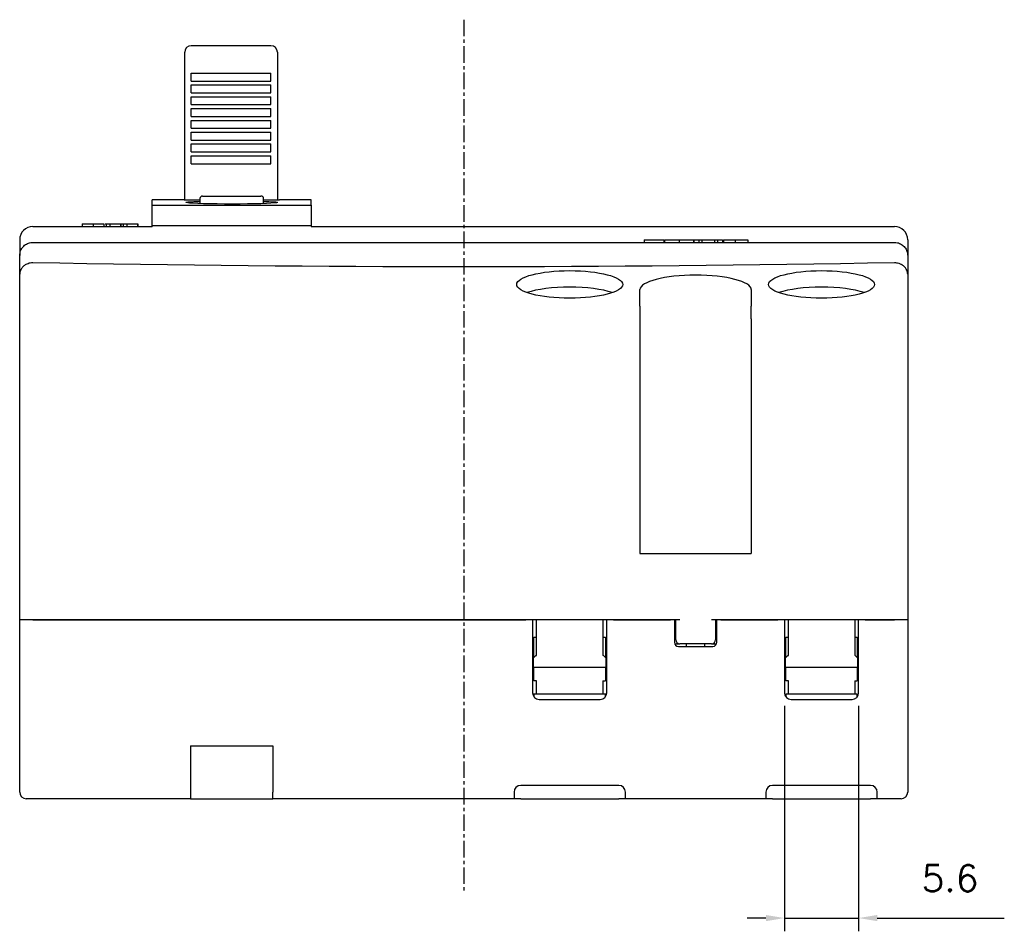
# Model space of a CAD drawing. Extents: x -417 to 828, y -1918 to 504.
# Tile 3 of 9: x 418 to 492, y 251 to 320. Entities that reach past the tile are written whole.
import ezdxf

# ---------------------------------------------------------------- set-up
doc = ezdxf.new("R2010")
doc.units = 0
doc.header["$MEASUREMENT"] = 0
doc.linetypes.add('CENTER', pattern=[2, 1.25, -0.25, 0.25, -0.25])
doc.layers.get('0').update_dxf_attribs({"linetype": 'CONTINUOUS'})
doc.layers.add('cen', color=1, linetype='CENTER')
doc.layers.add('DIM', color=3, linetype='CONTINUOUS')
doc.styles.add('KIM', font='ROMANS.shx', dxfattribs={"height": 5, "bigfont": 'GSG1.shx'})
doc.styles.get("Standard").update_dxf_attribs({"font": 'romans.shx', "height": 2, "bigfont": 'hgs.shx'})
doc.dimstyles.new('STANDARD$0', dxfattribs={"dimtxt": 5, "dimasz": 5, "dimexe": 1, "dimexo": 2, "dimgap": 2, "dimtad": 1, "dimdec": 4, "dimzin": 12, "dimdsep": 46, "dimtxsty": 'KIM', "dimcen": -1, "dimdle": 0.1, "dimadec": 0, "dimazin": 0, "dimtfac": 1, "dimtdec": 4, "dimtmove": 0, "dimatfit": 3, "dimfxl": 0, "dimtolj": 1, "dimtzin": 0, "dimarcsym": 0})

# ---------------------------------------------------------------- blocks, each defined once
blk = doc.blocks.new('*D1262')
at = {"layer": 'DIM'}
for p, q in [((475.7, 268.351), (475.7, 251.338)), ((481.3, 268.351), (481.3, 251.338)), ((474.3, 252.338), (472.9, 252.338)), ((475.7, 252.338), (481.3, 252.338)), ((482.7, 252.338), (492.291, 252.338))]:
    blk.add_line(p, q, dxfattribs=at)
for points in [[(474.3, 252.571), (474.3, 252.104), (475.7, 252.338)], [(482.7, 252.571), (482.7, 252.104), (481.3, 252.338)]]:
    blk.add_solid(points, dxfattribs=at)
at = {"layer": 'DIM', "insert": (488.196, 255.338), "char_height": 2, "attachment_point": 5}
blk.add_mtext('\\A1;5.6', dxfattribs=at)

msp = doc.modelspace()

# ---------------------------------------------------------------- linework, layer by layer
for p, q in [((436.95039, 318.19959), (430.9504, 318.19959)), ((430.45039, 316.23873), (430.45039, 317.69958)), ((437.45039, 317.69958), (437.45039, 316.23873)), ((430.45039, 306.54508), (430.45039, 316.23873)), ((430.9504, 316.12394), (436.95039, 316.12394)), ((430.9504, 316.09164), (430.9504, 316.12394)), ((430.9504, 315.58226), (430.9504, 316.09164)), ((436.95039, 316.09164), (436.95039, 316.12394)), ((436.95039, 315.58226), (436.95039, 316.09164)), ((437.45039, 316.23873), (437.45039, 306.54508)), ((430.9504, 315.52991), (430.9504, 315.58226)), ((430.9504, 315.52991), (436.95039, 315.52991)), ((430.9504, 315.23289), (436.95039, 315.23289)), ((430.9504, 315.20059), (430.9504, 315.23289)), ((430.9504, 314.69121), (430.9504, 315.20059)), ((436.95039, 315.52991), (436.95039, 315.58226)), ((436.95039, 315.20059), (436.95039, 315.23289)), ((436.95039, 314.69121), (436.95039, 315.20059)), ((430.9504, 314.63886), (430.9504, 314.69121)), ((430.9504, 314.63886), (436.95039, 314.63886)), ((430.9504, 314.34184), (436.95039, 314.34184)), ((430.9504, 314.30954), (430.9504, 314.34184)), ((430.9504, 313.80016), (430.9504, 314.30954)), ((436.95039, 314.63886), (436.95039, 314.69121)), ((436.95039, 314.30954), (436.95039, 314.34184)), ((436.95039, 313.80016), (436.95039, 314.30954)), ((430.9504, 313.74781), (430.9504, 313.80016)), ((430.9504, 313.74781), (436.95039, 313.74781)), ((436.95039, 313.74781), (436.95039, 313.80016)), ((430.9504, 313.45079), (436.95039, 313.45079)), ((430.9504, 313.41849), (430.9504, 313.45079)), ((430.9504, 312.90911), (430.9504, 313.41849)), ((430.9504, 312.85676), (430.9504, 312.90911)), ((430.9504, 312.85676), (436.95039, 312.85676)), ((436.95039, 313.41849), (436.95039, 313.45079)), ((436.95039, 312.90911), (436.95039, 313.41849)), ((436.95039, 312.85676), (436.95039, 312.90911)), ((430.9504, 312.55974), (436.95039, 312.55974)), ((430.9504, 312.52744), (430.9504, 312.55974)), ((430.9504, 312.01806), (430.9504, 312.52744)), ((436.95039, 312.52744), (436.95039, 312.55974)), ((436.95039, 312.01806), (436.95039, 312.52744)), ((430.9504, 311.96571), (430.9504, 312.01806)), ((430.9504, 311.96571), (436.95039, 311.96571)), ((430.9504, 311.66869), (436.95039, 311.66869)), ((430.9504, 311.63639), (430.9504, 311.66869)), ((430.9504, 311.12701), (430.9504, 311.63639)), ((436.95039, 311.96571), (436.95039, 312.01806)), ((436.95039, 311.63639), (436.95039, 311.66869)), ((436.95039, 311.12701), (436.95039, 311.63639)), ((430.9504, 311.07466), (430.9504, 311.12701)), ((430.9504, 311.07466), (436.95039, 311.07466)), ((430.9504, 310.77764), (436.95039, 310.77764)), ((430.9504, 310.74534), (430.9504, 310.77764)), ((430.9504, 310.23596), (430.9504, 310.74534)), ((436.95039, 311.07466), (436.95039, 311.12701)), ((436.95039, 310.74534), (436.95039, 310.77764)), ((436.95039, 310.23596), (436.95039, 310.74534)), ((430.9504, 310.18361), (430.9504, 310.23596)), ((430.9504, 310.18361), (436.95039, 310.18361)), ((430.9504, 309.88659), (436.95039, 309.88659)), ((430.9504, 309.85429), (430.9504, 309.88659)), ((430.9504, 309.34491), (430.9504, 309.85429)), ((436.95039, 310.18361), (436.95039, 310.23596)), ((436.95039, 309.85429), (436.95039, 309.88659)), ((436.95039, 309.34491), (436.95039, 309.85429)), ((430.9504, 309.29255), (430.9504, 309.34491)), ((430.9504, 309.29255), (436.95039, 309.29255)), ((436.95039, 309.29255), (436.95039, 309.34491)), ((431.8004, 306.85077), (435.30818, 306.85077)), ((435.30818, 306.85077), (436.2004, 306.85077)), ((430.40039, 306.55077), (428.0004, 306.55077)), ((428.0004, 306.15668), (428.0004, 306.55077)), ((428.0004, 306.15668), (440.00039, 306.15668)), ((428.0004, 304.60964), (428.0004, 306.15668)), ((430.40039, 306.54508), (430.40039, 306.55077)), ((431.60039, 306.54508), (430.40039, 306.54508)), ((431.60039, 306.65077), (431.60039, 306.28006)), ((436.4004, 306.28009), (436.4004, 306.65077)), ((437.6004, 306.54508), (436.4004, 306.54508)), ((440.00039, 306.55077), (437.6004, 306.55077)), ((437.6004, 306.55077), (437.6004, 306.54508)), ((440.00039, 306.15668), (440.00039, 306.55077)), ((440.00039, 306.15668), (440.00039, 304.60964)), ((422.72598, 304.75077), (422.72598, 304.55077)), ((423.54234, 304.75077), (423.54234, 304.55077)), ((424.3587, 304.75077), (424.3587, 304.55077)), ((424.44098, 304.75077), (424.5238, 304.75077)), ((424.5238, 304.75077), (424.79898, 304.75077)), ((424.5238, 304.75077), (424.5238, 304.55077)), ((424.79898, 304.75077), (424.79898, 304.55077)), ((424.79898, 304.75077), (425.61161, 304.75077)), ((425.61161, 304.75077), (425.61161, 304.55077)), ((425.61161, 304.75077), (425.63082, 304.75077)), ((425.63082, 304.75077), (425.63082, 304.55077)), ((425.63082, 304.75077), (425.80796, 304.75077)), ((425.80796, 304.75077), (425.80796, 304.55077)), ((425.80796, 304.75077), (426.08314, 304.75077)), ((426.08314, 304.75077), (426.08314, 304.55077)), ((426.08314, 304.75077), (426.89577, 304.75077)), ((426.89577, 304.75077), (426.89577, 304.55077)), ((426.89577, 304.75077), (426.91498, 304.75077)), ((426.91498, 304.75077), (426.91498, 304.55077)), ((428.0004, 304.60964), (428.0004, 304.55077)), ((440.00039, 304.60964), (428.0004, 304.60964)), ((440.00039, 304.60964), (440.00039, 304.55077)), ((419.00039, 304.55077), (428.0004, 304.55077)), ((440.00039, 304.55077), (484.00039, 304.55077)), ((418.0004, 303.55077), (418.0004, 302.35077)), ((419.00039, 303.35077), (484.00039, 303.35077)), ((465.12269, 303.55077), (465.12269, 303.35077)), ((465.12269, 303.55077), (466.59871, 303.55077)), ((466.59871, 303.55077), (466.59871, 303.35077)), ((466.6642, 303.55077), (466.6642, 303.35077)), ((467.75267, 303.55077), (467.75267, 303.35077)), ((468.84115, 303.55077), (468.84115, 303.35077)), ((468.86764, 303.55077), (469.23914, 303.55077)), ((468.86764, 303.55077), (468.86764, 303.35077)), ((469.23914, 303.55077), (469.23914, 303.35077)), ((469.23914, 303.55077), (469.46616, 303.55077)), ((469.46616, 303.55077), (469.46616, 303.35077)), ((469.46616, 303.55077), (470.43081, 303.55077)), ((470.43081, 303.55077), (470.43081, 303.35077)), ((470.43081, 303.55077), (470.65783, 303.55077)), ((470.65783, 303.55077), (470.65783, 303.35077)), ((470.65783, 303.55077), (471.02931, 303.55077)), ((471.02931, 303.55077), (471.02931, 303.35077)), ((471.0925, 303.55077), (471.0925, 303.35077)), ((471.0925, 303.55077), (471.98147, 303.55077)), ((471.98147, 303.55077), (471.98147, 303.35077)), ((472.92701, 303.55077), (472.92701, 303.35077)), ((485.00039, 303.55077), (485.00039, 302.35077)), ((418.0004, 300.93845), (418.0004, 302.35077)), ((485.00039, 302.35077), (485.00039, 300.93845)), ((418.0004, 297.5779), (418.0004, 300.93845)), ((485.00039, 300.93845), (485.00039, 297.5779)), ((464.8004, 298.5456), (464.8004, 299.78354)), ((473.2004, 299.78354), (473.2004, 298.5456)), ((464.8004, 298.5456), (464.8004, 297.5779)), ((473.2004, 297.5779), (473.2004, 298.5456)), ((418.0004, 274.85077), (418.0004, 297.5779)), ((464.8004, 297.5779), (464.8004, 279.85077)), ((473.2004, 297.5779), (473.2004, 279.85077)), ((485.00039, 297.5779), (485.00039, 274.85077)), ((464.8004, 279.85077), (473.2004, 279.85077)), ((419.00039, 274.85077), (418.0004, 274.85077)), ((418.0004, 261.85077), (418.0004, 274.85077)), ((467.80039, 274.85077), (419.00039, 274.85077)), ((419.00039, 274.85077), (456.2004, 274.85077)), ((456.70039, 274.85077), (456.70039, 269.35077)), ((457.0004, 272.15077), (457.0004, 274.85077)), ((462.00039, 274.85077), (462.00039, 272.15077)), ((462.3004, 269.35077), (462.3004, 274.85077)), ((462.8004, 274.85077), (467.1004, 274.85077)), ((467.40039, 274.85077), (467.40039, 273.15077)), ((467.5004, 273.35077), (467.5004, 274.85077)), ((484.00039, 274.85077), (470.2004, 274.85077)), ((470.50039, 274.85077), (470.50039, 273.35077)), ((470.6004, 273.15077), (470.6004, 274.85077)), ((470.90039, 274.85077), (475.20039, 274.85077)), ((475.70039, 274.85077), (475.70039, 269.35077)), ((476.0004, 272.15077), (476.0004, 274.85077)), ((481.00039, 274.85077), (481.00039, 272.15077)), ((481.30039, 269.35077), (481.30039, 274.85077)), ((481.80039, 274.85077), (484.00039, 274.85077)), ((485.00039, 274.85077), (484.00039, 274.85077)), ((485.00039, 274.85077), (485.00039, 261.85077)), ((456.80039, 273.55077), (457.0004, 273.55077)), ((456.80039, 272.05077), (456.80039, 273.55077)), ((462.00039, 273.55077), (462.2004, 273.55077)), ((462.2004, 273.55077), (462.2004, 272.05077)), ((475.80039, 273.55077), (476.0004, 273.55077)), ((475.80039, 272.05077), (475.80039, 273.55077)), ((481.00039, 273.55077), (481.2004, 273.55077)), ((481.2004, 273.55077), (481.2004, 272.05077)), ((467.41755, 273.05077), (467.80039, 273.05077)), ((467.70039, 272.85077), (470.30039, 272.85077)), ((470.2004, 273.05077), (467.80039, 273.05077)), ((468.30039, 272.85077), (468.30039, 273.05077)), ((469.7004, 272.85077), (469.7004, 273.05077)), ((470.2004, 273.05077), (470.58324, 273.05077)), ((456.70039, 272.25077), (456.80039, 272.25077)), ((456.9504, 272.15077), (456.75039, 271.95077)), ((456.75039, 271.95077), (456.75039, 271.65077)), ((456.80039, 272.00077), (456.80039, 272.05077)), ((456.9504, 272.15077), (457.0004, 272.15077)), ((462.05039, 272.15077), (462.00039, 272.15077)), ((462.2504, 271.95077), (462.05039, 272.15077)), ((462.2004, 272.25077), (462.3004, 272.25077)), ((462.2004, 272.05077), (462.2004, 272.00077)), ((462.2504, 271.65077), (462.2504, 271.95077)), ((475.70039, 272.25077), (475.80039, 272.25077)), ((475.9504, 272.15077), (475.75039, 271.95077)), ((475.75039, 271.95077), (475.75039, 271.65077)), ((475.80039, 272.00077), (475.80039, 272.05077)), ((475.9504, 272.15077), (476.0004, 272.15077)), ((481.05039, 272.15077), (481.00039, 272.15077)), ((481.2504, 271.95077), (481.05039, 272.15077)), ((481.2004, 272.25077), (481.30039, 272.25077)), ((481.2004, 272.05077), (481.2004, 272.00077)), ((481.2504, 271.65077), (481.2504, 271.95077)), ((456.75039, 271.75077), (456.70039, 271.75077)), ((456.75039, 271.65077), (456.75039, 271.25077)), ((462.2504, 271.25077), (456.75039, 271.25077)), ((456.80039, 270.25077), (456.80039, 271.25077)), ((462.2004, 271.25077), (462.2004, 270.25077)), ((462.3004, 271.75077), (462.2504, 271.75077)), ((462.2504, 271.25077), (462.2504, 271.65077)), ((475.75039, 271.75077), (475.70039, 271.75077)), ((475.75039, 271.65077), (475.75039, 271.25077)), ((481.2504, 271.25077), (475.75039, 271.25077)), ((475.80039, 270.25077), (475.80039, 271.25077)), ((481.2004, 271.25077), (481.2004, 270.25077)), ((481.30039, 271.75077), (481.2504, 271.75077)), ((481.2504, 271.25077), (481.2504, 271.65077)), ((457.0004, 270.25077), (456.80039, 270.25077)), ((457.0004, 269.75077), (457.0004, 270.25077)), ((457.0004, 269.25077), (457.0004, 269.75077)), ((462.00039, 270.25077), (462.2004, 270.25077)), ((462.00039, 270.25077), (462.00039, 269.75077)), ((462.00039, 269.75077), (462.00039, 269.25077)), ((476.0004, 270.25077), (475.80039, 270.25077)), ((476.0004, 269.75077), (476.0004, 270.25077)), ((476.0004, 269.25077), (476.0004, 269.75077)), ((481.00039, 270.25077), (481.2004, 270.25077)), ((481.00039, 270.25077), (481.00039, 269.75077)), ((481.00039, 269.75077), (481.00039, 269.25077)), ((462.2004, 269.25077), (456.80039, 269.25077)), ((456.80039, 269.25077), (456.80039, 269.05077)), ((462.2004, 269.05077), (462.2004, 269.25077)), ((481.2004, 269.25077), (475.80039, 269.25077)), ((475.80039, 269.25077), (475.80039, 269.05077)), ((481.2004, 269.05077), (481.2004, 269.25077)), ((457.20039, 268.85077), (461.8004, 268.85077)), ((476.20039, 268.85077), (480.8004, 268.85077)), ((430.90039, 265.35077), (437.1004, 265.35077)), ((430.90039, 265.35077), (430.90039, 261.85077)), ((437.1004, 265.35077), (437.1004, 261.85077)), ((463.2004, 262.35077), (455.80039, 262.35077)), ((482.20039, 262.35077), (474.80039, 262.35077)), ((430.90039, 261.85077), (430.90039, 261.35077)), ((437.1004, 261.35077), (437.1004, 261.85077)), ((455.3004, 261.85077), (455.3004, 261.35077)), ((463.70039, 261.35077), (463.70039, 261.85077)), ((474.30039, 261.85077), (474.30039, 261.35077)), ((482.70039, 261.35077), (482.70039, 261.85077)), ((419.00039, 261.35077), (418.50039, 261.35077)), ((430.90039, 261.35077), (419.00039, 261.35077)), ((430.90039, 261.35077), (437.1004, 261.35077)), ((455.3004, 261.35077), (437.1004, 261.35077)), ((455.80039, 261.35077), (455.3004, 261.35077)), ((455.80039, 261.35077), (463.2004, 261.35077)), ((463.70039, 261.35077), (463.2004, 261.35077)), ((474.30039, 261.35077), (463.70039, 261.35077)), ((474.80039, 261.35077), (474.30039, 261.35077)), ((474.80039, 261.35077), (482.20039, 261.35077)), ((482.70039, 261.35077), (482.20039, 261.35077)), ((484.00039, 261.35077), (482.70039, 261.35077)), ((484.50039, 261.35077), (484.00039, 261.35077))]:
    msp.add_line(p, q)
at = {"flags": 128}
msp.add_lwpolyline([(436.4004, 306.44008), (436.41542, 306.43978), (436.80032, 306.42841), (437.10356, 306.41489), (437.31923, 306.39939), (437.43945, 306.38222), (437.46314, 306.36375), (437.38848, 306.34449), (437.21917, 306.32504), (436.95856, 306.30605), (436.61546, 306.28826), (436.19729, 306.27237), (435.71777, 306.25909), (435.18783, 306.24903), (434.62461, 306.24265), (434.04212, 306.2403), (433.45845, 306.24206), (432.88966, 306.24792), (432.35222, 306.25753), (431.86238, 306.27049), (431.43298, 306.28618), (431.07814, 306.3039), (430.80586, 306.32292), (430.57224, 306.35189), (430.57224, 306.35189)], dxfattribs=at)
for centre, radius, start, end in [((430.95039, 317.69958), 0.5, 90, 180), ((436.95039, 317.69958), 0.5, 0, 90), ((431.80039, 306.65077), 0.2, 90, 180), ((436.20039, 306.65077), 0.2, 0, 90), ((419.00039, 303.55077), 1, 90, 180), ((484.00039, 303.55077), 1, 0, 90), ((467.70039, 273.15077), 0.3, 180, 270), ((467.80039, 273.35077), 0.3, 180, 270), ((470.20039, 273.35077), 0.3, 270, 0), ((470.30039, 273.15077), 0.3, 270, 0), ((457.20039, 269.35077), 0.5, 180, 270), ((461.80039, 269.35077), 0.5, 270, 0), ((476.20039, 269.35077), 0.5, 180, 270), ((480.80039, 269.35077), 0.5, 270, 0), ((455.80039, 261.85077), 0.5, 90, 180), ((463.20039, 261.85077), 0.5, 0, 90), ((474.80039, 261.85077), 0.5, 90, 180), ((482.20039, 261.85077), 0.5, 0, 90), ((418.50039, 261.85077), 0.5, 180, 270), ((484.50039, 261.85077), 0.5, 270, 0)]:
    msp.add_arc(centre, radius, start, end)
for centre, major_axis, start_param, end_param in [((451.50039, 420.00147), (454.7826, 0), 4.6408653, 4.78391266), ((469.00039, 299.78354), (4.2, 0), 0, 3.14159265), ((459.50039, 298.93425), (4, 0), 0.63729632, 2.50429633), ((478.50039, 298.93425), (4, 0), 0.63729632, 2.50429633)]:
    msp.add_ellipse(centre, major_axis=major_axis, ratio=0.2605037, start_param=start_param, end_param=end_param)
for centre in [(459.50039, 300.1743), (478.50039, 300.1743)]:
    msp.add_ellipse(centre, major_axis=(4, 0), ratio=0.2605037)
for points, knots in [([(430.57224, 306.35189), (430.54981, 306.36316), (430.51466, 306.38082), (430.69329, 306.40203), (430.91997, 306.41722), (431.22118, 306.4301), (431.47831, 306.4368), (431.60039, 306.43999)], [0, 0, 0, 0, 0.311164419, 0.487554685, 0.663947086, 0.840441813, 1, 1, 1, 1]), ([(422.72598, 304.75077), (422.74052, 304.75077), (422.76961, 304.75077), (422.99459, 304.75077), (423.26032, 304.75077), (423.44832, 304.75077), (423.54234, 304.75077)], [0, 0, 0, 0, 0.2794379, 0.55922748, 0.7795786, 1, 1, 1, 1]), ([(423.54234, 304.75077), (423.66211, 304.75077), (423.90171, 304.75077), (424.16719, 304.75077), (424.33346, 304.75077), (424.35028, 304.75077), (424.3587, 304.75077)], [0, 0, 0, 0, 0.27963257, 0.55939704, 0.77965825, 1, 1, 1, 1]), ([(418.0004, 302.35077), (418.00514, 302.42365), (418.01717, 302.60866), (418.1361, 302.88965), (418.3622, 303.14431), (418.66239, 303.31747), (418.88774, 303.33967), (419.00039, 303.35077)], [0, 0, 0, 0, 0.13956768, 0.3543383, 0.56951652, 0.78480446, 1, 1, 1, 1]), ([(466.6642, 303.55077), (466.68358, 303.55077), (466.72237, 303.55077), (467.02235, 303.55077), (467.37664, 303.55077), (467.62732, 303.55077), (467.75267, 303.55077)], [0, 0, 0, 0, 0.2794369, 0.55922648, 0.77957593, 1, 1, 1, 1]), ([(467.75267, 303.55077), (467.91237, 303.55077), (468.23183, 303.55077), (468.58581, 303.55077), (468.80752, 303.55077), (468.82994, 303.55077), (468.84115, 303.55077)], [0, 0, 0, 0, 0.279631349, 0.559396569, 0.779658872, 1, 1, 1, 1]), ([(471.98147, 303.55077), (472.078, 303.55077), (472.27144, 303.55077), (472.52965, 303.55077), (472.77863, 303.55077), (472.9101, 303.55077), (472.92136, 303.55077), (472.92701, 303.55077)], [0, 0, 0, 0, 0.18652587, 0.37377827, 0.56012414, 0.77952485, 1, 1, 1, 1]), ([(484.00039, 303.35077), (484.07495, 303.34581), (484.26152, 303.33341), (484.54288, 303.21267), (484.79572, 302.98646), (484.96737, 302.68731), (484.98939, 302.46297), (485.00039, 302.35077)], [0, 0, 0, 0, 0.14287284, 0.357502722, 0.571719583, 0.785812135, 1, 1, 1, 1]), ([(418.46408, 301.68072), (418.39551, 301.63138), (418.24582, 301.52367), (418.07783, 301.30113), (418.00929, 301.09935), (418.00046, 300.97153), (418.0004, 300.9401), (418.0004, 300.93845)], [0, 0, 0, 0, 0.24126434, 0.52673054, 0.88361706, 0.99386873, 1, 1, 1, 1]), ([(418.46408, 301.68072), (418.47124, 301.6852), (418.57167, 301.74801), (418.75143, 301.82063), (418.931, 301.8287), (419.00039, 301.83182)], [0, 0, 0, 0, 0.04498277, 0.63091915, 1, 1, 1, 1]), ([(484.00039, 301.83182), (484.1099, 301.82435), (484.30007, 301.81139), (484.46624, 301.71963), (484.53671, 301.68072)], [0, 0, 0, 0, 0.57586725, 1, 1, 1, 1]), ([(485.00039, 300.93845), (485.00039, 300.9401), (485.00033, 300.97153), (484.99149, 301.09935), (484.92296, 301.30113), (484.75497, 301.52367), (484.60528, 301.63138), (484.53671, 301.68072)], [0, 0, 0, 0, 0.00613128, 0.11638342, 0.47327084, 0.75873776, 1, 1, 1, 1])]:
    msp.add_open_spline(points, degree=3, knots=knots)
at = {"layer": 'cen'}
msp.add_line((451.50039, 320.16312), (451.50039, 254.38671), dxfattribs=at)

# ---------------------------------------------------------------- dimensions: what is measured, and where the dimension line sits
at = {"layer": 'DIM'}
dim = msp.add_linear_dim(base=(481.30039, 252.33756), p1=(475.70039, 269.35077), p2=(481.30039, 269.35077), dimstyle='STANDARD$0', override={"dimtxt": 2, "dimasz": 1.4, "dimexo": 1, "dimtxsty": 'Standard', "dimcen": -0.09, "dimclrd": 256, "dimclre": 256, "dimclrt": 256, "dimadec": 4, "dimtp": 0.2, "dimtm": 0.1, "dimtfac": 0.6, "dimtzin": 8, "dimlwd": 65535, "dimlwe": 65535, "dimarcsym": 1}, dxfattribs=at)
dim.commit()
dim.dimension.update_dxf_attribs({"geometry": '*D1262', "text_midpoint": (488.19563, 255.33756)})

doc.saveas('drawing.dxf')
